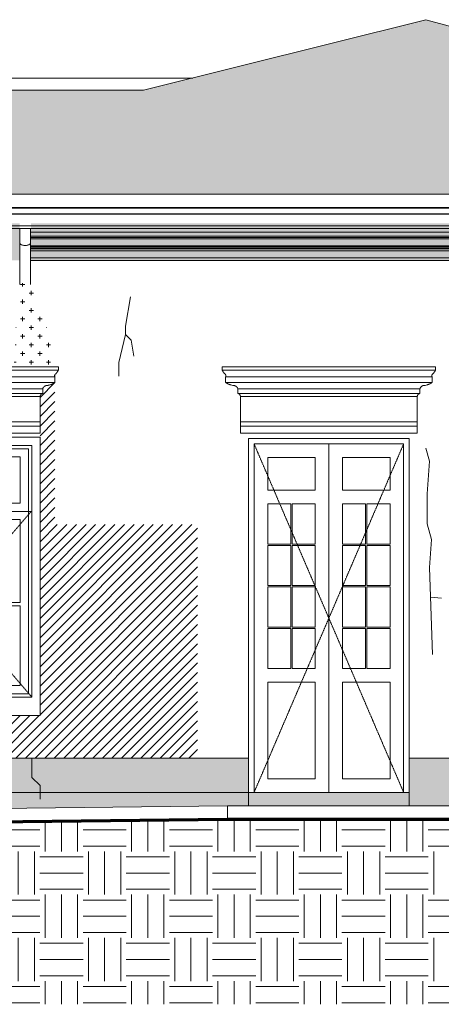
# Model space of a CAD drawing. Header units: millimetres. Extents: x -32191 to 39201, y -1740 to 8822.
# Tile 4 of 35: x -4956 to -1854, y -528 to 6708. Entities that reach past the tile are written whole.
import ezdxf

# ---------------------------------------------------------------- set-up
doc = ezdxf.new("R2010")
doc.units = ezdxf.units.MM
doc.linetypes.add('_Tracejado pequeno', pattern=[2.25, 1.5, -0.75])
for name, color, linetype, lineweight in [('A-DETL', 90, 'Continuous', 18), ('A-DETL-GENF', 92, 'Continuous', 18), ('A-DOOR', 31, 'Continuous', 18), ('A-DOOR-HDLN', 31, '_Tracejado pequeno', 18), ('A-FLOR', 192, 'Continuous', 18), ('A-FLOR-PATT', 8, 'Continuous', 70), ('A-GENM', 13, 'Continuous', 18), ('A-GLAZ', 151, 'Continuous', 18), ('A-GLAZ-HDLN', 1, '_Tracejado pequeno', 18), ('A-ROOF', 132, 'Continuous', 18), ('A-ROOF-OTLN', 132, 'Continuous', 18), ('A-ROOF-PATT', 132, 'Continuous', 18), ('A-WALL', 113, 'Continuous', 18)]:
    doc.layers.add(name, color=color, linetype=linetype, lineweight=lineweight)
pattern_1 = [(0, (-33699.78, 0), (317.5, 317.5), [317.5, -317.5]), (0, (-33699.78, 119.06), (317.5, 317.5), [317.5, -317.5]), (0, (-33699.78, 238.12), (317.5, 317.5), [317.5, -317.5]), (90, (-33660.1, 277.8), (-317.5, 317.5), [317.5, -317.5]), (90, (-33541.03, 277.8), (-317.5, 317.5), [317.5, -317.5]), (90, (-33421.97, 277.8), (-317.5, 317.5), [317.5, -317.5])]
pattern_2 = [(270, (-33699.78, 127), (127, 8e-15), [15.875, -111.125]), (0, (-33699.78, 127), (0, 127), [15.875, -111.125]), (270, (-33572.78, 127), (127, 8e-15), [15.875, -111.125]), (180, (-33572.78, 127), (-2e-14, -127), [15.875, -111.125]), (270, (-33636.28, 63.5), (127, 8e-15), [15.875, -111.125]), (180, (-33636.28, 63.5), (-2e-14, -127), [15.875, -111.125]), (90, (-33636.28, 63.5), (-127, 8e-15), [15.875, -111.125]), (0, (-33636.28, 63.5), (0, 127), [15.875, -111.125]), (90, (-33699.78, 0), (-127, 8e-15), [15.875, -111.125]), (0, (-33699.78, 0), (0, 127), [15.875, -111.125]), (90, (-33572.78, 0), (-127, 8e-15), [15.875, -111.125]), (180, (-33572.78, 0), (-2e-14, -127), [15.875, -111.125])]

# ---------------------------------------------------------------- blocks, each defined once
blk = doc.blocks.new('Door_CV_Sem Chanfre - Door_CV_Sem Chanfre-V1-ELEVAÇÃO 1 - MAPEAMENTO DE DANOS')
at = {"layer": 'A-DOOR'}
for p, q in [((-3231.1, 1030), (-3231.1, 3590)), ((-3231.1, 3590), (-2131.1, 3590)), ((-2681.1, 3590), (-2681.1, 1030)), ((-2681.1, 1030), (-2681.1, 3590)), ((-2131.1, 3590), (-2131.1, 1030)), ((-3131.1, 3250), (-3131.1, 3490)), ((-3131.1, 3490), (-2781.1, 3490)), ((-2781.1, 3490), (-2781.1, 3250)), ((-2581.1, 3490), (-2231.1, 3490)), ((-2581.1, 3250), (-2581.1, 3490)), ((-2231.1, 3490), (-2231.1, 3250)), ((-2781.1, 3250), (-3131.1, 3250)), ((-2231.1, 3250), (-2581.1, 3250)), ((-3131.1, 2855), (-3131.1, 3150)), ((-3131.1, 3150), (-2961.1, 3150)), ((-2961.1, 3150), (-2961.1, 2855)), ((-2951.1, 3150), (-2781.1, 3150)), ((-2951.1, 2855), (-2951.1, 3150)), ((-2781.1, 3150), (-2781.1, 2855)), ((-2581.1, 2855), (-2581.1, 3150)), ((-2581.1, 3150), (-2411.1, 3150)), ((-2411.1, 3150), (-2411.1, 2855)), ((-2401.1, 3150), (-2231.1, 3150)), ((-2401.1, 2855), (-2401.1, 3150)), ((-2231.1, 3150), (-2231.1, 2855)), ((-2961.1, 2855), (-3131.1, 2855)), ((-3131.1, 2550), (-3131.1, 2845)), ((-3131.1, 2845), (-2961.1, 2845)), ((-2961.1, 2845), (-2961.1, 2550)), ((-2781.1, 2855), (-2951.1, 2855)), ((-2951.1, 2845), (-2781.1, 2845)), ((-2951.1, 2550), (-2951.1, 2845)), ((-2781.1, 2845), (-2781.1, 2550)), ((-2411.1, 2855), (-2581.1, 2855)), ((-2581.1, 2550), (-2581.1, 2845)), ((-2581.1, 2845), (-2411.1, 2845)), ((-2411.1, 2845), (-2411.1, 2550)), ((-2231.1, 2855), (-2401.1, 2855)), ((-2401.1, 2845), (-2231.1, 2845)), ((-2401.1, 2550), (-2401.1, 2845)), ((-2231.1, 2845), (-2231.1, 2550)), ((-2961.1, 2550), (-3131.1, 2550)), ((-3131.1, 2245), (-3131.1, 2540)), ((-3131.1, 2540), (-2961.1, 2540)), ((-2961.1, 2540), (-2961.1, 2245)), ((-2781.1, 2550), (-2951.1, 2550)), ((-2951.1, 2540), (-2781.1, 2540)), ((-2951.1, 2245), (-2951.1, 2540)), ((-2781.1, 2540), (-2781.1, 2245)), ((-2411.1, 2550), (-2581.1, 2550)), ((-2581.1, 2245), (-2581.1, 2540)), ((-2581.1, 2540), (-2411.1, 2540)), ((-2411.1, 2540), (-2411.1, 2245)), ((-2231.1, 2550), (-2401.1, 2550)), ((-2401.1, 2540), (-2231.1, 2540)), ((-2401.1, 2245), (-2401.1, 2540)), ((-2231.1, 2540), (-2231.1, 2245)), ((-2961.1, 2245), (-3131.1, 2245)), ((-2781.1, 2245), (-2951.1, 2245)), ((-2411.1, 2245), (-2581.1, 2245)), ((-2231.1, 2245), (-2401.1, 2245)), ((-3131.1, 1940), (-3131.1, 2235)), ((-3131.1, 2235), (-2961.1, 2235)), ((-2961.1, 2235), (-2961.1, 1940)), ((-2951.1, 2235), (-2781.1, 2235)), ((-2951.1, 1940), (-2951.1, 2235)), ((-2781.1, 2235), (-2781.1, 1940)), ((-2581.1, 1940), (-2581.1, 2235)), ((-2581.1, 2235), (-2411.1, 2235)), ((-2411.1, 2235), (-2411.1, 1940)), ((-2401.1, 2235), (-2231.1, 2235)), ((-2401.1, 1940), (-2401.1, 2235)), ((-2231.1, 2235), (-2231.1, 1940)), ((-2961.1, 1940), (-3131.1, 1940)), ((-2781.1, 1940), (-2951.1, 1940)), ((-2411.1, 1940), (-2581.1, 1940)), ((-2231.1, 1940), (-2401.1, 1940)), ((-3131.1, 1130), (-3131.1, 1840)), ((-3131.1, 1840), (-2781.1, 1840)), ((-2781.1, 1840), (-2781.1, 1130)), ((-2581.1, 1130), (-2581.1, 1840)), ((-2581.1, 1840), (-2231.1, 1840)), ((-2231.1, 1840), (-2231.1, 1130)), ((-2781.1, 1130), (-3131.1, 1130)), ((-2231.1, 1130), (-2581.1, 1130))]:
    blk.add_line(p, q, dxfattribs=at)
at = {"layer": 'A-DOOR-HDLN'}
for p, q in [((-3231.1, 3590), (-2681.1, 2310)), ((-2681.1, 2310), (-2131.1, 3590)), ((-2681.1, 2310), (-3231.1, 1030)), ((-2131.1, 1030), (-2681.1, 2310))]:
    blk.add_line(p, q, dxfattribs=at)
blk = doc.blocks.new('Window_CV - Window_CV - 1 divisão-V3-ELEVAÇÃO 1 - MAPEAMENTO DE DANOS')
at = {"layer": 'A-GLAZ'}
for p, q in [((-12850.3, 3640), (-12850.3, 1594)), ((-11550.3, 3640), (-12850.3, 3640)), ((-11550.3, 1594), (-11550.3, 3640)), ((-12790.3, 3580), (-11610.3, 3580)), ((-12790.3, 1730), (-12790.3, 3580)), ((-12765.3, 3555), (-11635.3, 3555)), ((-12765.3, 3555), (-12765.3, 1755)), ((-11635.3, 1755), (-11635.3, 3555)), ((-11610.3, 3580), (-11610.3, 1730)), ((-12705.3, 3495), (-12705.3, 3154)), ((-12212.8, 3495), (-12705.3, 3495)), ((-12212.8, 3154), (-12212.8, 3495)), ((-11695.3, 3495), (-12187.8, 3495)), ((-12187.8, 3495), (-12187.8, 3154)), ((-11695.3, 3154), (-11695.3, 3495)), ((-12212.8, 3154), (-12705.3, 3154)), ((-11695.3, 3154), (-12187.8, 3154)), ((-12765.3, 3094), (-11635.3, 3094)), ((-12200.3, 3094), (-12765.3, 3094)), ((-11635.3, 3094), (-12200.3, 3094)), ((-12200.3, 1755), (-12200.3, 3094)), ((-12200.3, 3094), (-12200.3, 1755)), ((-12705.3, 2424.5), (-12705.3, 3034)), ((-12705.3, 3034), (-12260.3, 3034)), ((-12260.3, 3034), (-12260.3, 2424.5)), ((-12140.3, 2424.5), (-12140.3, 3034)), ((-12140.3, 3034), (-11695.3, 3034)), ((-11695.3, 3034), (-11695.3, 2424.5)), ((-12260.3, 2424.5), (-12705.3, 2424.5)), ((-12705.3, 2399.5), (-12705.3, 1815)), ((-12705.3, 2399.5), (-12260.3, 2399.5)), ((-12260.3, 1815), (-12260.3, 2399.5)), ((-11695.3, 2424.5), (-12140.3, 2424.5)), ((-12140.3, 2399.5), (-11695.3, 2399.5)), ((-12140.3, 2399.5), (-12140.3, 1815)), ((-11695.3, 1815), (-11695.3, 2399.5)), ((-12705.3, 1815), (-12260.3, 1815)), ((-12140.3, 1815), (-11695.3, 1815)), ((-12765.3, 1755), (-11635.3, 1755)), ((-11610.3, 1730), (-12790.3, 1730)), ((-12850.3, 1594), (-11550.3, 1594))]:
    blk.add_line(p, q, dxfattribs=at)
at = {"layer": 'A-GLAZ-HDLN'}
for p, q in [((-12790.3, 3094), (-11615.5, 3094)), ((-12790.3, 3094), (-12200.3, 2415)), ((-12200.3, 2415), (-11615.5, 3094)), ((-12200.3, 2415), (-12790.3, 1730)), ((-11610.3, 1730), (-12200.3, 2415))]:
    blk.add_line(p, q, dxfattribs=at)
blk = doc.blocks.new('Generic Models 24 - Generic Models 24-3312760-ELEVAÇÃO 1 - MAPEAMENTO DE DANOS')
at = {"layer": 'A-GENM'}
for p, q in [((-4955.6, 5173.8), (-4955.6, 5068.4)), ((-4875.6, 5068.4), (-4875.6, 5173.8)), ((-4955.6, 5068.4), (-4955.6, 4773)), ((-4875.6, 4773), (-4875.6, 5068.4)), ((-4955.6, 4773), (-4955.6, 4760.9)), ((-4875.6, 4760.9), (-4875.6, 4773))]:
    blk.add_line(p, q, dxfattribs=at)
blk.add_open_spline([(-4955.6, 5068.4), (-4955.6, 5066.7), (-4954.7, 5063.4), (-4951.3, 5059.4), (-4947.5, 5056.6), (-4942.8, 5054), (-4935.9, 5051.4), (-4926.1, 5049.5), (-4915.6, 5048.8), (-4905.2, 5049.5), (-4895.4, 5051.4), (-4888.4, 5054), (-4883.8, 5056.6), (-4879.9, 5059.4), (-4876.6, 5063.4), (-4875.6, 5066.7), (-4875.6, 5068.4)], degree=3, knots=[0, 0, 0, 0, 0.083333, 0.166667, 0.208333, 0.25, 0.333333, 0.416667, 0.5, 0.583333, 0.666667, 0.75, 0.791667, 0.833333, 0.916667, 1, 1, 1, 1], dxfattribs=at)
blk = doc.blocks.new('ornamento esquadrias - ornamento esquadrias-V4-ELEVAÇÃO 1 - MAPEAMENTO DE DANOS')
at = {"layer": 'A-GENM'}
for p, q in [((1533.6, 4158), (-35.8, 4158)), ((-35.8, 4158), (-35.8, 4133)), ((1533.6, 4133), (-35.8, 4133)), ((-35.8, 4133), (1533.6, 4133)), ((1533.6, 4133), (1533.6, 4158)), ((-10.8, 4083), (1508.6, 4083)), ((1508.6, 4083), (-10.8, 4083)), ((-10.8, 4083), (-10.8, 4043)), ((1508.6, 4043), (1508.6, 4083)), ((1508.6, 4043), (-10.8, 4043)), ((-10.8, 4043), (1508.6, 4043)), ((79.2, 3996.3), (1418.6, 3996.3)), ((1418.6, 3996.3), (79.2, 3996.3)), ((79.2, 3996.3), (79.2, 3961.3)), ((1418.6, 3961.3), (1418.6, 3996.3)), ((1418.6, 3961.3), (79.2, 3961.3)), ((79.2, 3961.3), (1418.6, 3961.3)), ((1398.9, 3938), (98.9, 3938)), ((98.9, 3938), (98.9, 3752.1)), ((98.9, 3938), (1398.9, 3938)), ((1398.9, 3752.1), (1398.9, 3938)), ((1398.9, 3752.1), (98.9, 3752.1)), ((98.9, 3752.1), (1398.9, 3752.1)), ((98.9, 3722.1), (98.9, 3752.1)), ((98.9, 3722.1), (1398.9, 3722.1)), ((98.9, 3669.1), (98.9, 3722.1)), ((98.9, 3722.1), (1398.9, 3722.1)), ((1398.9, 3752.1), (1398.9, 3722.1)), ((1398.9, 3722.1), (1398.9, 3669.1)), ((1398.9, 3669.1), (98.9, 3669.1))]:
    blk.add_line(p, q, dxfattribs=at)
for points, knots in [([(-17.2, 4106.4), (-18.8, 4108), (-21, 4110.4), (-23.8, 4113.7), (-25.5, 4115.8), (-26.7, 4117.5), (-28, 4119.2), (-29.1, 4120.9), (-30.1, 4122.5), (-31.1, 4124.1), (-32.1, 4125.7), (-33, 4127.4), (-34, 4129.3), (-34.8, 4130.8), (-35.3, 4132), (-35.7, 4132.7), (-35.8, 4133), (-35.8, 4133)], [0, 0, 0, 0, 0.142857, 0.214286, 0.285714, 0.321429, 0.357143, 0.428571, 0.464286, 0.5, 0.571429, 0.625, 0.678571, 0.785714, 0.839286, 0.892857, 1, 1, 1, 1]), ([(1533.6, 4133), (1533.6, 4133), (1533.4, 4132.6), (1532.7, 4131.1), (1532, 4129.7), (1531.1, 4128), (1530, 4125.9), (1528.9, 4124.1), (1527.9, 4122.5), (1526.6, 4120.5), (1525.2, 4118.5), (1523.8, 4116.6), (1522.9, 4115.3), (1521.6, 4113.7), (1520, 4111.8), (1517.9, 4109.4), (1516.1, 4107.6), (1515, 4106.4)], [0, 0, 0, 0, 0.142857, 0.214286, 0.285714, 0.357143, 0.428571, 0.5, 0.535714, 0.571429, 0.678571, 0.705357, 0.732143, 0.785714, 0.839286, 0.892857, 1, 1, 1, 1]), ([(-10.8, 4083), (-10.8, 4083), (-10.6, 4083.4), (-9.8, 4084.9), (-9, 4087.3), (-8.5, 4090.7), (-8.7, 4094.1), (-9.4, 4096.6), (-9.9, 4098.1), (-10.6, 4099.5), (-11.4, 4101), (-12.4, 4102.3), (-14, 4104.2), (-15.7, 4105.6), (-17.2, 4106.4)], [0, 0, 0, 0, 0.125, 0.25, 0.375, 0.5, 0.625, 0.6875, 0.71875, 0.75, 0.8125, 0.84375, 0.875, 1, 1, 1, 1]), ([(1515, 4106.4), (1514.2, 4106), (1512.8, 4105), (1511, 4103.3), (1509.6, 4101.7), (1508.7, 4100.3), (1508, 4098.8), (1507.2, 4097), (1506.5, 4094.1), (1506.2, 4089.3), (1507.4, 4085.4), (1508.4, 4083.4), (1508.6, 4083), (1508.6, 4083)], [0, 0, 0, 0, 0.0625, 0.125, 0.1875, 0.21875, 0.25, 0.3125, 0.375, 0.5, 0.75, 0.875, 1, 1, 1, 1]), ([(-10.8, 4043), (-9.1, 4041.7), (-5.6, 4039.1), (-0.9, 4036.1), (3.2, 4033.7), (7.4, 4031.5), (11.8, 4029.4), (16.3, 4027.5), (20.9, 4025.7), (29.2, 4023.1), (36.5, 4021.5), (41.5, 4020.8)], [-1, -1, -1, -1, -0.875, -0.75, -0.6875, -0.625, -0.5, -0.4375, -0.375, -0.25, 0, 0, 0, 0]), ([(41.5, 4020.8), (44.2, 4021), (48.2, 4020.8), (53.5, 4019.7), (56.7, 4018.7), (59.2, 4017.7), (61, 4016.8), (62.7, 4015.9), (64.4, 4014.9), (66.1, 4013.7), (67.7, 4012.5), (69.2, 4011.2), (70.6, 4009.8), (72, 4008.4), (73.7, 4006.3), (76.5, 4002.5), (78.3, 3998.9), (79.2, 3996.3)], [-1, -1, -1, -1, -0.833333, -0.75, -0.666667, -0.625, -0.583333, -0.541667, -0.5, -0.458333, -0.416667, -0.375, -0.333333, -0.291667, -0.25, -0.166667, 0, 0, 0, 0]), ([(1418.6, 3996.3), (1419.5, 3998.9), (1421.3, 4002.5), (1424.4, 4006.9), (1426.7, 4009.4), (1428.6, 4011.2), (1430.1, 4012.5), (1431.7, 4013.7), (1433.3, 4014.9), (1435, 4015.9), (1436.8, 4016.9), (1438.6, 4017.7), (1440.5, 4018.5), (1442.3, 4019.1), (1444.9, 4019.9), (1449.5, 4020.8), (1453.6, 4021), (1456.3, 4020.8)], [-1, -1, -1, -1, -0.833333, -0.75, -0.666667, -0.625, -0.583333, -0.541667, -0.5, -0.458333, -0.416667, -0.375, -0.333333, -0.291667, -0.25, -0.166667, 0, 0, 0, 0]), ([(1456.3, 4020.8), (1461.3, 4021.5), (1468.6, 4023.1), (1476.9, 4025.7), (1481.5, 4027.5), (1484.9, 4028.9), (1488.2, 4030.4), (1491.5, 4032), (1494.6, 4033.7), (1498.7, 4036.1), (1503.4, 4039.1), (1506.9, 4041.7), (1508.6, 4043)], [-1, -1, -1, -1, -0.75, -0.625, -0.5625, -0.5, -0.4375, -0.375, -0.3125, -0.25, -0.125, 0, 0, 0, 0]), ([(79.2, 3961.3), (80.1, 3961.1), (81.4, 3960.7), (83.2, 3960.1), (84.4, 3959.5), (85.6, 3958.9), (86.8, 3958.3), (87.9, 3957.6), (88.8, 3956.9), (89.5, 3956.4), (90.2, 3955.8), (91, 3955.1), (91.9, 3954.1), (92.8, 3953.1), (93.7, 3952.1), (94.4, 3951), (95.2, 3949.9), (95.9, 3948.7), (96.5, 3947.5), (97.2, 3945.8), (98.3, 3942.7), (98.8, 3939.9), (98.9, 3938)], [-1, -1, -1, -1, -0.916667, -0.875, -0.833333, -0.791667, -0.75, -0.708333, -0.666667, -0.645833, -0.625, -0.583333, -0.541667, -0.5, -0.458333, -0.416667, -0.375, -0.333333, -0.291667, -0.25, -0.166667, 0, 0, 0, 0]), ([(1398.9, 3938), (1399, 3939.9), (1399.5, 3942.7), (1400.7, 3946.2), (1401.7, 3948.3), (1402.6, 3949.9), (1403.3, 3951), (1404.1, 3952.1), (1405, 3953.1), (1405.9, 3954.1), (1406.8, 3955.1), (1407.8, 3955.9), (1408.8, 3956.8), (1409.9, 3957.6), (1411, 3958.3), (1412.2, 3958.9), (1413.4, 3959.5), (1414.6, 3960.1), (1416.3, 3960.7), (1417.7, 3961.1), (1418.6, 3961.3)], [-1, -1, -1, -1, -0.833333, -0.75, -0.666667, -0.625, -0.583333, -0.541667, -0.5, -0.458333, -0.416667, -0.375, -0.333333, -0.291667, -0.25, -0.208333, -0.166667, -0.125, -0.083333, 0, 0, 0, 0])]:
    blk.add_open_spline(points, degree=3, knots=knots, dxfattribs=at)
blk = doc.blocks.new('ornamento esquadrias - ornamento esquadrias-V5-ELEVAÇÃO 1 - MAPEAMENTO DE DANOS')
at = {"layer": 'A-GENM'}
for p, q in [((-4998.3, 4158), (-6240.8, 4158)), ((-6240.8, 4158), (-6240.8, 4133)), ((-4671.4, 4133), (-6240.8, 4133)), ((-6240.8, 4133), (-4671.4, 4133)), ((-4671.4, 4158), (-4998.3, 4158)), ((-4671.4, 4133), (-4671.4, 4158)), ((-6215.8, 4083), (-4696.4, 4083)), ((-4696.4, 4083), (-6215.8, 4083)), ((-6215.8, 4083), (-6215.8, 4043)), ((-4696.4, 4043), (-4696.4, 4083)), ((-4696.4, 4043), (-6215.8, 4043)), ((-6215.8, 4043), (-4696.4, 4043)), ((-6125.8, 3996.3), (-4803.3, 3996.3)), ((-4803.3, 3996.3), (-6125.8, 3996.3)), ((-6125.8, 3996.3), (-6125.8, 3961.3)), ((-4803.3, 3996.3), (-4786.4, 3996.3)), ((-4786.4, 3996.3), (-4803.3, 3996.3)), ((-4786.4, 3961.3), (-4786.4, 3996.3)), ((-4806.1, 3961.3), (-6125.8, 3961.3)), ((-6125.8, 3961.3), (-4806.1, 3961.3)), ((-4806.1, 3938), (-6106.1, 3938)), ((-6106.1, 3938), (-6106.1, 3752.1)), ((-6106.1, 3938), (-4806.1, 3938)), ((-4786.4, 3961.3), (-4806.1, 3961.3)), ((-4806.1, 3961.3), (-4786.4, 3961.3)), ((-4806.1, 3752.1), (-4806.1, 3938)), ((-4806.1, 3752.1), (-6106.1, 3752.1)), ((-6106.1, 3752.1), (-4806.1, 3752.1)), ((-6106.1, 3722.1), (-6106.1, 3752.1)), ((-6106.1, 3722.1), (-4806.1, 3722.1)), ((-6106.1, 3669.1), (-6106.1, 3722.1)), ((-6106.1, 3722.1), (-4806.1, 3722.1)), ((-4806.1, 3752.1), (-4806.1, 3722.1)), ((-4806.1, 3722.1), (-4806.1, 3669.1)), ((-4806.1, 3669.1), (-6106.1, 3669.1))]:
    blk.add_line(p, q, dxfattribs=at)
for points, knots in [([(-6222.2, 4106.4), (-6223.8, 4108), (-6226, 4110.4), (-6228.8, 4113.7), (-6230.5, 4115.8), (-6231.7, 4117.5), (-6233, 4119.2), (-6234.1, 4120.9), (-6235.1, 4122.5), (-6236.1, 4124.1), (-6237.1, 4125.7), (-6238, 4127.4), (-6239, 4129.3), (-6239.8, 4130.8), (-6240.3, 4132), (-6240.7, 4132.7), (-6240.8, 4133), (-6240.8, 4133)], [0, 0, 0, 0, 0.142857, 0.214286, 0.285714, 0.321429, 0.357143, 0.428571, 0.464286, 0.5, 0.571429, 0.625, 0.678571, 0.785714, 0.839286, 0.892857, 1, 1, 1, 1]), ([(-4671.4, 4133), (-4671.4, 4133), (-4671.6, 4132.6), (-4672.3, 4131.1), (-4673, 4129.7), (-4673.9, 4128), (-4675, 4125.9), (-4676.1, 4124.1), (-4677.1, 4122.5), (-4678.4, 4120.5), (-4679.8, 4118.5), (-4681.2, 4116.6), (-4682.1, 4115.3), (-4683.4, 4113.7), (-4685, 4111.8), (-4687.1, 4109.4), (-4688.9, 4107.6), (-4690, 4106.4)], [0, 0, 0, 0, 0.142857, 0.214286, 0.285714, 0.357143, 0.428571, 0.5, 0.535714, 0.571429, 0.678571, 0.705357, 0.732143, 0.785714, 0.839286, 0.892857, 1, 1, 1, 1]), ([(-6215.8, 4083), (-6215.8, 4083), (-6215.6, 4083.4), (-6214.8, 4084.9), (-6214, 4087.3), (-6213.5, 4090.7), (-6213.7, 4094.1), (-6214.4, 4096.6), (-6214.9, 4098.1), (-6215.6, 4099.5), (-6216.4, 4101), (-6217.4, 4102.3), (-6219, 4104.2), (-6220.7, 4105.6), (-6222.2, 4106.4)], [0, 0, 0, 0, 0.125, 0.25, 0.375, 0.5, 0.625, 0.6875, 0.71875, 0.75, 0.8125, 0.84375, 0.875, 1, 1, 1, 1]), ([(-4690, 4106.4), (-4690.8, 4106), (-4692.2, 4105), (-4694, 4103.3), (-4695.4, 4101.7), (-4696.3, 4100.3), (-4697, 4098.8), (-4697.8, 4097), (-4698.5, 4094.1), (-4698.8, 4089.3), (-4697.6, 4085.4), (-4696.6, 4083.4), (-4696.4, 4083), (-4696.4, 4083)], [0, 0, 0, 0, 0.0625, 0.125, 0.1875, 0.21875, 0.25, 0.3125, 0.375, 0.5, 0.75, 0.875, 1, 1, 1, 1]), ([(-6215.8, 4043), (-6214.1, 4041.7), (-6210.6, 4039.1), (-6205.9, 4036.1), (-6201.8, 4033.7), (-6197.6, 4031.5), (-6193.2, 4029.4), (-6188.7, 4027.5), (-6184.1, 4025.7), (-6175.8, 4023.1), (-6168.5, 4021.5), (-6163.5, 4020.8)], [-1, -1, -1, -1, -0.875, -0.75, -0.6875, -0.625, -0.5, -0.4375, -0.375, -0.25, 0, 0, 0, 0]), ([(-6163.5, 4020.8), (-6160.8, 4021), (-6156.8, 4020.8), (-6151.5, 4019.7), (-6148.3, 4018.7), (-6145.8, 4017.7), (-6144, 4016.8), (-6142.3, 4015.9), (-6140.6, 4014.9), (-6138.9, 4013.7), (-6137.3, 4012.5), (-6135.8, 4011.2), (-6134.4, 4009.8), (-6133, 4008.4), (-6131.3, 4006.3), (-6128.5, 4002.5), (-6126.7, 3998.9), (-6125.8, 3996.3)], [-1, -1, -1, -1, -0.833333, -0.75, -0.666667, -0.625, -0.583333, -0.541667, -0.5, -0.458333, -0.416667, -0.375, -0.333333, -0.291667, -0.25, -0.166667, 0, 0, 0, 0]), ([(-4786.4, 3996.3), (-4785.5, 3998.9), (-4783.8, 4002.3), (-4781.6, 4005.5), (-4780.9, 4006.3)], [-1, -1, -1, -1, -0.8333333, -0.7627864, -0.7627864, -0.7627864, -0.7627864]), ([(-4780.9, 4006.3), (-4780.8, 4006.5), (-4779.8, 4007.7), (-4778.3, 4009.4), (-4776.4, 4011.2), (-4774.9, 4012.5), (-4773.3, 4013.7), (-4771.7, 4014.9), (-4770, 4015.9), (-4768.2, 4016.9), (-4766.4, 4017.7), (-4764.5, 4018.5), (-4762.7, 4019.1), (-4760.1, 4019.9), (-4755.5, 4020.8), (-4751.4, 4021), (-4748.7, 4020.8)], [-0.7627864, -0.7627864, -0.7627864, -0.7627864, -0.75, -0.6666667, -0.625, -0.5833333, -0.5416667, -0.5, -0.4583333, -0.4166667, -0.375, -0.3333333, -0.2916667, -0.25, -0.1666667, 0, 0, 0, 0]), ([(-4745.8, 4021.3), (-4741.8, 4021.9), (-4735.5, 4023.4), (-4728.1, 4025.7), (-4723.5, 4027.5), (-4720.1, 4028.9), (-4716.8, 4030.4), (-4713.5, 4032), (-4710.4, 4033.7), (-4706.3, 4036.1), (-4701.6, 4039.1), (-4698.1, 4041.7), (-4696.4, 4043)], [-0.9511559, -0.9511559, -0.9511559, -0.9511559, -0.75, -0.625, -0.5625, -0.5, -0.4375, -0.375, -0.3125, -0.25, -0.125, 0, 0, 0, 0]), ([(-6125.8, 3961.3), (-6124.9, 3961.1), (-6123.6, 3960.7), (-6121.8, 3960.1), (-6120.6, 3959.5), (-6119.4, 3958.9), (-6118.2, 3958.3), (-6117.1, 3957.6), (-6116.2, 3956.9), (-6115.5, 3956.4), (-6114.8, 3955.8), (-6114, 3955.1), (-6113.1, 3954.1), (-6112.2, 3953.1), (-6111.3, 3952.1), (-6110.6, 3951), (-6109.8, 3949.9), (-6109.1, 3948.7), (-6108.5, 3947.5), (-6107.8, 3945.8), (-6107.2, 3944.1), (-6106.8, 3942.8), (-6106.8, 3942.4)], [-1, -1, -1, -1, -0.9166667, -0.875, -0.8333333, -0.7916667, -0.75, -0.7083333, -0.6666667, -0.6458333, -0.625, -0.5833333, -0.5416667, -0.5, -0.4583333, -0.4166667, -0.375, -0.3333333, -0.2916667, -0.25, -0.1666667, -0.131855, -0.131855, -0.131855, -0.131855]), ([(-4806.1, 3938), (-4806, 3939.9), (-4805.5, 3942.7), (-4804.3, 3946.2), (-4803.3, 3948.3), (-4802.4, 3949.9), (-4801.7, 3951), (-4800.9, 3952.1), (-4800, 3953.1), (-4799.1, 3954.1), (-4798.2, 3955.1), (-4797.2, 3955.9), (-4796.2, 3956.8), (-4795.1, 3957.6), (-4794, 3958.3), (-4792.8, 3958.9), (-4791.6, 3959.5), (-4790.4, 3960.1), (-4788.7, 3960.7), (-4787.3, 3961.1), (-4786.4, 3961.3)], [-1, -1, -1, -1, -0.833333, -0.75, -0.666667, -0.625, -0.583333, -0.541667, -0.5, -0.458333, -0.416667, -0.375, -0.333333, -0.291667, -0.25, -0.208333, -0.166667, -0.125, -0.083333, 0, 0, 0, 0])]:
    blk.add_open_spline(points, degree=3, knots=knots, dxfattribs=at)
for points in [[(-4748.7, 4020.8), (-4747.8, 4021), (-4746.8, 4021.1), (-4745.8, 4021.3)], [(-6106.8, 3942.4), (-6106.4, 3941), (-6106.2, 3939.5), (-6106.1, 3938)]]:
    blk.add_open_spline(points, degree=3, dxfattribs=at)
blk = doc.blocks.new('ORNAMENTO SUPERIOR - ORNAMENTO SUPERIOR-4323885-ELEVAÇÃO 1 - MAPEAMENTO DE DANOS')
at = {"layer": 'A-GENM'}
for p, q in [((-30071.1, 5328.7), (2089.7, 5328.7)), ((-4875.6, 5147.5), (-4872.3, 5147.5)), ((-4872.3, 5147.5), (1823.9, 5147.5)), ((-4872.3, 5116.7), (-4875.6, 5116.7)), ((-4872.3, 5106.7), (-4875.6, 5106.7)), ((-4872.3, 5096.7), (-4875.6, 5096.7)), ((1823.9, 5116.7), (-4872.3, 5116.7)), ((1823.9, 5106.7), (-4872.3, 5106.7)), ((1823.9, 5096.7), (-4872.3, 5096.7)), ((-4872.3, 5046.7), (-4875.7, 5046.7)), ((-4875.7, 5041.7), (-4872.3, 5041.7)), ((-4875.6, 5031.7), (-4872.3, 5031.7)), ((-4872.3, 5023.7), (-4875.6, 5023.7)), ((-4872.3, 5008.7), (-4875.6, 5008.7)), ((1823.9, 5046.7), (-4872.3, 5046.7)), ((-4872.3, 5041.7), (1823.9, 5041.7)), ((-4872.3, 5031.7), (1823.9, 5031.7)), ((1823.9, 5023.7), (-4872.3, 5023.7)), ((1823.9, 5008.7), (-4872.3, 5008.7)), ((-4872.3, 4958.7), (-4875.6, 4958.7)), ((-4872.3, 4938.7), (-4875.6, 4938.7)), ((1823.9, 4958.7), (-4872.3, 4958.7)), ((1823.9, 4938.7), (-4872.3, 4938.7))]:
    blk.add_line(p, q, dxfattribs=at)
blk = doc.blocks.new('Embasamento - Embasamento-4325691-ELEVAÇÃO 1 - MAPEAMENTO DE DANOS')
at = {"layer": 'A-GENM'}
for p, q in [((-7074.4, 1280), (-3646.9, 1280)), ((-3646.9, 1280), (-3271.1, 1280)), ((-3271.1, 1280), (-3271.1, 1030)), ((-2091.1, 930), (-2091.1, 1280)), ((-2091.1, 1280), (-1556.7, 1280)), ((-18159.1, 1030), (-3271.1, 1030)), ((-3271.1, 1030), (-3271.1, 930))]:
    blk.add_line(p, q, dxfattribs=at)

msp = doc.modelspace()

# ---------------------------------------------------------------- hatches: boundary and pattern name
at = {"layer": 'A-DETL-GENF'}
h = msp.add_hatch(dxfattribs=at)
h.set_pattern_fill('FP_5', color=34, style=0, pattern_type=2)
h.set_pattern_definition(pattern_2)
h.paths.add_polyline_path([(3363.8, 4938.7), (3363.8, 5008.7), (3393.7, 5008.7), (3456.7, 5046.7), (3516.7, 5046.7), (3516.7, 5096.7), (3526.6, 5097.1), (3546.1, 5116.7), (3546.1, 5147.5), (3573.8, 5232.4), (3628.8, 5287.4), (3628.8, 5329.1), (3388.8, 5329.1), (3388.8, 5549.1), (3363.8, 5549.1), (3363.8, 6160.6), (3413.8, 6279.4), (3093.7, 6279.3), (3024.3, 6173.5), (2943.8, 6071), (2860.4, 5981), (2767, 5895.6), (2666.8, 5818.3), (2558.2, 5748.4), (2448.8, 5690), (2332.6, 5639.9), (2212.6, 5599.7), (2089.7, 5569.1), (2089.7, 5202.4), (1903.8, 5202.4), (1903.9, 4938.7), (3358.6, 4938.7)], flags=0)
h.paths.add_polyline_path([(1807.8, 4938.7), (1823.9, 4938.7), (1823.9, 5211.1), (-4872.3, 5211.1), (-4872.3, 4938.7), (1661.9, 4938.7)], flags=0)
h.paths.add_polyline_path([(-21684.9, 4938.7), (-11361.1, 4938.7), (-11361.1, 5211.1), (-21806.1, 5211.1), (-21805.6, 4938.7), (-21717.6, 4938.7)], flags=0)
h.paths.add_polyline_path([(-29856.3, 4938.7), (-28877.4, 4938.7), (-28877.4, 5211.1), (-30071.1, 5211.1), (-30071.1, 4938.7)], flags=0)
h.paths.add_polyline_path([(-28785.4, 4938.7), (-21886.1, 4938.7), (-21886.1, 5211.1), (-28785.4, 5211.1), (-28785.4, 4957.1)], flags=0)
h.paths.add_polyline_path([(-5043.7, 4938.7), (-4956.1, 4938.7), (-4956.1, 5211.1), (-11279.3, 5211.1), (-11279.3, 4938.7), (-5050.3, 4938.7)], flags=0)
h = msp.add_hatch(dxfattribs=at)
h.set_pattern_fill('FP_5', color=34, style=0, pattern_type=2)
h.set_pattern_definition(pattern_2)
h.paths.add_polyline_path([(-4668.7, 4158), (-4709.8, 4199.2), (-4727.2, 4297.6), (-4731.4, 4359), (-4745.2, 4419), (-4768.2, 4476), (-4800, 4528.7), (-4839.6, 4575.8), (-4849.9, 4773), (-4966, 4773), (-4998.3, 4158), (-4671.4, 4158)], flags=0)
h = msp.add_hatch(dxfattribs=at)
h.set_pattern_fill('FP_6', color=231, style=0, pattern_type=2)
h.set_pattern_definition([(45, (-33699.78, 0), (-35.35534, 35.35534), [])])
h.paths.add_polyline_path([(-298.1, 1280), (-490.5, 3764.1), (-513.7, 3830.5), (-537.8, 3884.7), (-563.2, 3928.8), (-589.7, 3962.2), (-617.3, 3984.7), (-643.4, 3995.6), (-671.8, 3995.6), (-699.8, 3984), (-727.1, 3961.1), (-753.6, 3927.2), (-778.9, 3882.7), (-802.9, 3828.2), (-825.2, 3764.1), (-844.8, 3694.3), (-863.1, 3613.9), (-879, 3526.5), (-892.4, 3433.1), (-903.1, 3334.8), (-911.1, 3457.7), (-920.9, 3562), (-933.2, 3661.1), (-948, 3753.8), (-965, 3839.1), (-984, 3915.9), (-1001.7, 3975), (-1023.8, 4033.7), (-1047.4, 4081.7), (-1071.9, 4118.5), (-1097.3, 4143.5), (-1123.1, 4156.5), (-1149.1, 4157.3), (-1175, 4145.9), (-1200.4, 4122.5), (-1225.1, 4087.3), (-1248.8, 4040.8), (-1271.2, 3983.4), (-1294.4, 3906.2), (-1313.2, 3828.2), (-1329.9, 3741.8), (-1344.3, 3648.2), (-1356.3, 3548.4), (-1365.7, 3443.5), (-1372.5, 3334.8), (-1376.3, 3238.6), (-1377.9, 3126.2), (-1556.7, 1280), (-672.8, 1280)], flags=0)
h.paths.add_polyline_path([(-28901.1, 1280), (-28901.1, 1941.4), (-28859, 1924.6), (-28859, 1941.5), (-28824.2, 1927), (-28824.2, 1949.2), (-28786.5, 1949.2), (-28786.5, 1954.8), (-28761.1, 1954.8), (-28761.1, 1280), (-22016.1, 1280), (-21978.6, 2408.2), (-21954.9, 2408.2), (-21954.9, 2395.7), (-21923.7, 2408.2), (-21886.8, 2408.2), (-21886.8, 2373.5), (-21810.6, 2402.1), (-21810.6, 2352.5), (-21738.1, 2378.1), (-21733.4, 2211.1), (-21733.4, 2379.7), (-21731.5, 2380.4), (-21707.9, 1311.4), (-21886.8, 1280), (-14822.7, 1280), (-15271.1, 1594), (-16571.1, 1594), (-16571.1, 2450), (-17501.4, 2450), (-17502.1, 2432.7), (-17510.6, 2289.2), (-17517.9, 2190.5), (-17528.2, 2078.5), (-17540, 1973.7), (-17553.1, 1877.3), (-17567.5, 1790.1), (-17583, 1712.8), (-17599.5, 1646.2), (-17616.8, 1590.8), (-17634.8, 1547.3), (-17653.3, 1515.8), (-17672.1, 1496.9), (-17691.1, 1490.5), (-17710.1, 1496.9), (-17729, 1515.8), (-17747.5, 1547.3), (-17766.4, 1594), (-17782.8, 1646.2), (-17799.2, 1712.8), (-17782.8, 1712.8), (-17782.8, 1730), (-17799.2, 1730), (-17799.2, 1877.3), (-17814.7, 1877.3), (-17814.7, 1973.7), (-17829.1, 1973.7), (-17829.1, 1984.6), (-17842.3, 1982.3), (-17842.3, 2190.5), (-17854, 2190.5), (-17854, 2230.5), (-17864.3, 2228.7), (-17864.3, 2432.7), (-17873, 2432.7), (-17873, 2435), (-17828.1, 2450), (-19236.1, 2450), (-19236.1, 1594), (-20536.1, 1594), (-20536.1, 2117.3), (-20867.4, 2200.1), (-21088.5, 2256.5), (-21292.5, 2309.9), (-21480.3, 2360.4), (-21652.7, 2408.2), (-21810.6, 2453.4), (-21975.5, 2502.4), (-22086.4, 2536.6), (-22206, 2574.8), (-22325.4, 2614.9), (-22412.9, 2645.5), (-22502, 2678.2), (-22582.6, 2709.4), (-22655.7, 2739.1), (-22722.1, 2767.5), (-22782.6, 2794.8), (-22838.1, 2821.2), (-22889.2, 2846.8), (-22936, 2872.3), (-22957.9, 2885.1), (-22978.8, 2898), (-22998.8, 2911.1), (-23017.9, 2924.4), (-23036.1, 2937.9), (-23053.5, 2951.8), (-23070, 2966.1), (-23085.8, 2980.9), (-23100.8, 2996.1), (-23115, 3011.9), (-23128.6, 3028.3), (-23141.5, 3045.4), (-23153.8, 3063.2), (-23165.5, 3081.8), (-23176.6, 3101.2), (-23192.7, 3133.4), (-23197.2, 3142.8), (-23206.8, 3165), (-23215.9, 3188.3), (-23224.6, 3212.8), (-23232.9, 3238.3), (-23241, 3266), (-23248.4, 3293.2), (-23255.7, 3322.6), (-23269.5, 3385.7), (-23282.5, 3454.7), (-23294.9, 3529), (-23306.7, 3607.2), (-23323.7, 3728.8), (-23357.1, 3970.8), (-23368.5, 4046), (-23381.8, 4123.8), (-23392.7, 4179.8), (-23402.2, 4221.7), (-23408.9, 4247.5), (-23414.9, 4268.4), (-23421.1, 4287.7), (-23426.4, 4303), (-23435.9, 4326.4), (-23440.7, 4337.1), (-23447.9, 4351), (-23455, 4362.8), (-23462.1, 4372.7), (-23469.1, 4380.6), (-23475.9, 4386.5), (-23482.6, 4390.6), (-23489.1, 4392.8), (-23496.8, 4392.8), (-23501.1, 4391.7), (-23506.7, 4388.6), (-23511.9, 4383.7), (-23516.8, 4377.2), (-23521.1, 4369.1), (-23525, 4359.3), (-23528.4, 4348), (-23531.3, 4335.1), (-23533.5, 4320.8), (-23535.3, 4303), (-23536.8, 4268.2), (-23539.4, 4123.8), (-23543.1, 4046), (-23545.4, 4008.9), (-23548, 3970.8), (-23554.6, 3892), (-23562.5, 3810.9), (-23571.4, 3728.8), (-23582.1, 3640), (-23591.4, 3567.7), (-23606.9, 3454.7), (-23626.2, 3322.6), (-23643.2, 3212.8), (-23667.5, 3063.2), (-23693.3, 2911.1), (-23706.6, 2834.6), (-23961.1, 2580), (-23961.1, 1594), (-25287.6, 1594), (-25473.2, 1625.5), (-25588.7, 1643.7), (-25767, 1668.3), (-25873.6, 1681.7), (-26006.5, 1696.3), (-26136.9, 1708.7), (-26263, 1718.6), (-26384.8, 1726.4), (-26502.4, 1732.2), (-26615.7, 1736), (-26724.9, 1738.1), (-26829.9, 1738.5), (-26930.9, 1737.6), (-27027.8, 1735.3), (-27120.7, 1731.9), (-27227.3, 1726.4), (-27344.5, 1718.6), (-27376, 1716.3), (-27466.6, 1708.7), (-27596.9, 1696), (-27725.7, 1681.7), (-27940.4, 1657), (-27985.4, 1652.6), (-28027, 1649.1), (-28065.2, 1646.7), (-28105.3, 1645.6), (-28132, 1645.8), (-28160.8, 1647.2), (-28186.7, 1649.9), (-28209.8, 1653.8), (-28230.4, 1658.9), (-28248.5, 1665.1), (-28264.2, 1672.4), (-28277.8, 1680.9), (-28289.4, 1690.4), (-28299, 1700.9), (-28307, 1712.5), (-28313.3, 1725), (-28318.2, 1738.5), (-28321.7, 1752.9), (-28324.7, 1776.3), (-28325.6, 1791.1), (-28325.7, 1814.8), (-28325.1, 1874.8), (-28326.9, 1893.1), (-28330.7, 1910.7), (-28337.1, 1927.3), (-28346.6, 1942.5), (-28359.8, 1956.2), (-28377.3, 1967.8), (-28399.7, 1977.2), (-28427.2, 1984.1), (-28459.3, 1988.6), (-28495.3, 1991.1), (-28534.2, 1991.7), (-28575.4, 1990.7), (-28617.9, 1988.4), (-28688.9, 1982.2), (-28704.2, 1980.7), (-28786.5, 1970.7), (-28859, 1960.1), (-28901.1, 1952.9), (-28920.7, 1949.2), (-28948, 1943.4), (-28973.5, 1937.1), (-28997.2, 1930.3), (-29019.4, 1922.8), (-29040.5, 1914.7), (-29060.7, 1905.6), (-29080.2, 1895.6), (-29099.3, 1884.5), (-29118.2, 1872.2), (-29137.2, 1858.7), (-29214.6, 1800.8), (-29234.3, 1787.8), (-29254.1, 1776.3), (-29274.2, 1766.9), (-29294.4, 1760), (-29314.8, 1756.1), (-29337.7, 1756.1), (-29358, 1760), (-29377, 1767.3), (-29398.1, 1780.2), (-29419.5, 1798.6), (-29441.1, 1822.8), (-29462.8, 1853.4), (-29485, 1890.1), (-29507.7, 1931.7), (-29608.7, 2127.3), (-29637.6, 2178.1), (-29668.5, 2227.5), (-29701.5, 2274.5), (-29737, 2318.1), (-29775, 2357.1), (-29815.9, 2390.6), (-29859.9, 2417.3), (-29908.6, 2436.7), (-29958, 2446.7), (-30012.6, 2447.1), (-30071.1, 2436.7), (-30071.1, 1280), (-29294.4, 1280)], flags=0)
h.paths.add_polyline_path([(-11252.8, 1280), (-9371.1, 1280), (-9371.1, 2450), (-11252.8, 2450), (-11252.8, 1594), (-12850.3, 1594), (-12850.3, 1280), (-11332.5, 1280)], flags=0)
h.paths.add_polyline_path([(-7074.4, 1280), (-3646.9, 1280), (-3646.9, 2998.4), (-4696.4, 2998.4), (-4696.4, 4043), (-4806.1, 3995.1), (-4806.1, 1594), (-6106.1, 1594), (-6106.1, 3941.6), (-6194.4, 4029.9), (-6194.4, 2849.9), (-7074.4, 2849.9), (-7074.4, 1344)], flags=0)
h = msp.add_hatch(color=254, dxfattribs=at)
h.paths.add_polyline_path([(-30156.1, 58.4), (-29283, 103.6), (-29153.8, 143.5), (-29383.6, 124), (-28901.1, 309.3), (-28901.1, 572.8), (-30156.1, 507.7), (-30156.1, 408.5)], flags=0)
h.paths.add_polyline_path([(-28405.6, 149.1), (-27521.6, 194.8), (-27521.6, 282.2), (-27750.5, 262.7)], flags=0)
h.paths.add_polyline_path([(-25186.9, 315.8), (-23396.7, 408.5), (-25186.9, 408.5)], flags=0)
h.paths.add_polyline_path([(-22852.2, 436.7), (-21868, 487.7), (-21880.9, 489.4), (-21893, 494.4), (-21903.3, 502.4), (-21897.2, 494.4), (-21918, 494.4), (-21918, 518.4), (-22852.2, 518.4), (-22852.2, 512.7)], flags=0)
h.paths.add_polyline_path([(-28761.1, 445.7), (-28529.6, 451.9), (-28406.6, 499.2), (-24915.6, 680), (-24125, 680), (-23649.4, 745.6), (-22985.2, 780), (-21684.9, 780), (-21684.9, 847.4), (-21235.7, 870.6), (-20707.5, 861.1), (-19679.8, 948.4), (-18182.9, 936.6), (-18182.9, 780), (-16601.1, 780), (-16601.1, 775.6), (-18182.9, 757.1), (-18182.9, 678.6), (-16225.8, 780), (-3426, 930), (3383.9, 930), (3383.9, 1280), (1338.9, 1280), (1338.9, 1030), (158.9, 1030), (158.9, 1280), (-2091.1, 1280), (-2091.1, 1030), (-3271.1, 1030), (-3271.1, 1280), (-7911.1, 1280), (-7911.1, 1030), (-9111.1, 1030), (-9111.1, 1280), (-10621.1, 1280), (-16601.1, 1209.9), (-28761.1, 580), (-28761.1, 480.8)], flags=0)
h.paths.add_polyline_path([(-21868, 487.7), (-21684.9, 497.2), (-21684.9, 512.7), (-21819.1, 512.7), (-21843, 494.4), (-21855, 489.4)], flags=0)
h.paths.add_polyline_path([(-11175.2, 846.5), (-11178.8, 848.1), (-11178.8, 847), (-11188.1, 848.2), (-11200.2, 853.2), (-11210.5, 861.2), (-11218.5, 871.5), (-11223.5, 883.6), (-11225.2, 896.5), (-11223.5, 909.5), (-11218.5, 921.5), (-11210.5, 931.9), (-11200.2, 939.8), (-11188.1, 944.8), (-11175.2, 946.5), (-11162.2, 944.8), (-11150.2, 939.8), (-11139.8, 931.9), (-11131.9, 921.5), (-11126.9, 909.5), (-11125.2, 896.5), (-11126.9, 883.6), (-11131.9, 871.5), (-11139.8, 861.2), (-11150.2, 853.2), (-11162.2, 848.2), (-11162.2, 851.9)], flags=0)
h.paths.add_polyline_path([(-4053.6, 930), (-4066.5, 931.7), (-4078.6, 936.7), (-4089, 944.8), (-4096.9, 955), (-4101.9, 967.1), (-4103.6, 980), (-4101.9, 992.9), (-4095.6, 1006.6), (-4088.9, 1015.4), (-4078.6, 1023.3), (-4066.5, 1028.3), (-4053.6, 1030), (-4040.6, 1028.3), (-4028.6, 1023.3), (-4018.2, 1015.4), (-4010.3, 1005), (-4005.3, 992.9), (-4003.6, 980), (-4005.3, 967.1), (-4010.3, 955), (-4018.2, 944.6), (-4028.6, 936.7)], flags=0)
msp.add_hatch(color=1, dxfattribs=at).paths.add_polyline_path([(-4053.6, 930), (-4028.6, 936.7), (-4018.2, 944.6), (-4010.3, 955), (-4005.3, 967.1), (-4003.6, 980), (-4005.3, 992.9), (-4010.5, 1005.3), (-4018.2, 1015.4), (-4028.6, 1023.3), (-4040.6, 1028.3), (-4053.6, 1030), (-4066.5, 1028.3), (-4078.6, 1023.3), (-4088.9, 1015.4), (-4096.9, 1005), (-4101.9, 992.9), (-4103.6, 980), (-4101.9, 967.1), (-4096.9, 955), (-4088.9, 944.6), (-4078.6, 936.7), (-4066.5, 931.7)], flags=0)
at = {"layer": 'A-FLOR-PATT', "lineweight": 18}
h = msp.add_hatch(dxfattribs=at)
h.set_pattern_fill('FP_4', color=256, style=0, pattern_type=2)
h.set_pattern_definition(pattern_1)
h.paths.add_polyline_path([(-8844.2, -527.7), (-3426, -527.7), (-3426, 830), (-16225.8, 680), (-16225.8, -527.7), (-9111.1, -527.7)], flags=0)
h = msp.add_hatch(dxfattribs=at)
h.set_pattern_fill('FP_4', color=256, style=0, pattern_type=2)
h.set_pattern_definition(pattern_1)
h.paths.add_polyline_path([(-3426, -527.7), (5163.9, -527.7), (5163.9, 830), (-3426, 830), (-3426, -140)], flags=0)
at = {"layer": 'A-ROOF-PATT'}
h = msp.add_hatch(dxfattribs=at)
h.set_pattern_fill('FP_3', color=256, style=0, pattern_type=2)
h.set_pattern_definition([(308.171, (486.194, 9143.8), (266.702737, -282.72759), [4.316, -427.236]), (0, (471.526, 9140.41), (0, 56.546), [17.335, -249.364]), (286.287, (479.527, 9172.356), (266.6998212, -904.73113249), [33.284, -6623.526]), (0, (267.5, 9144.65), (0, 56.546), [46.672, -220.027]), (0, (267.5, 9140.41), (0, 56.546), [45.339, -221.361]), (324.75, (463.525, 9146.063), (266.7010014, -169.6364816), [9.797, -969.95]), (341.747, (451.523, 9150.021), (533.4016194, -169.6372911), [12.637, -2514.845]), (349.002, (435.521, 9153.131), (2933.70406785, -565.43547804), [16.301, -3243.982]), (355.721, (412.852, 9154.827), (800.10070726, -56.5387005), [22.733, -4523.843]), (358.265, (400.85, 9158.785), (266.7002429, -0.0008396), [18.678, -1849.079]), (355.534, (419.519, 9158.22), (2933.7020579, -226.1597279), [25.414, -5057.322]), (350.373, (444.856, 9156.241), (1066.799323, -169.643475), [20.288, -1332.258]), (342.861, (464.858, 9152.848), (2400.3109212, -735.0806388), [15.35, -3054.696]), (73.713, (312.839, 9140.408), (1600.19541243, 5484.93408275), [33.284, -6623.526]), (71.981, (322.174, 9115.811), (266.705408, 848.1833981), [25.866, -1698.53]), (288.019, (471.526, 9140.408), (266.7060756, -791.6378586), [25.866, -1698.53]), (0, (390.18, 9154.827), (0, 56.546), [22.669, -244.031]), (5.101, (364.846, 9152.565), (1866.90118184, 169.62512038), [25.437, -5062.014]), (10.803, (351.511, 9150.021), (266.7003244, 56.5444875), [13.576, -2701.545]), (16.532, (338.176, 9146.063), (533.401706, 169.634409), [13.91, -1377.096]), (35.25, (330.175, 9140.408), (533.401929, 395.820364), [9.797, -969.95]), (0, (312.84, 9140.41), (0, 56.546), [17.335, -249.364]), (51.829, (312.84, 9140.408), (0.000956, 56.545557), [4.316, -427.236]), (34.155, (315.506, 9143.801), (1066.8096709, 735.0873754), [8.057, -1603.394]), (17.139, (322.174, 9148.325), (533.4024608, 169.6338103), [15.35, -3054.696]), (9.627, (336.842, 9152.848), (266.6992313, 56.5473477), [20.288, -1332.258]), (4.466, (356.845, 9156.241), (2133.601316, 169.62021398), [25.414, -5057.322]), (1.735, (382.181, 9158.22), (1600.1994873, 56.5489004), [18.678, -1849.079]), (325.845, (479.527, 9148.325), (266.701954, -169.6359496), [8.057, -1603.394]), (0, (487.53, 9144.65), (0, 56.546), [46.672, -220.027]), (0, (488.86, 9140.41), (0, 56.546), [45.339, -221.361])])
h.paths.add_polyline_path([(-12638, 5425.2), (2089.7, 5425.2), (2089.7, 5569.6), (2094.7, 5570.8), (2094.7, 5579.1), (2128.4, 5579.1), (2172.9, 5590), (-1968, 6708.1), (-4043.8, 6189.1), (-27444.8, 6189.2), (-30500.8, 5425.2), (-12783.9, 5425.2)], flags=0)

# ---------------------------------------------------------------- linework, layer by layer
at = {"layer": 'A-DETL'}
for p, q in [((-4140.1, 4671.9), (-4178.3, 4455.3)), ((-4178.3, 4455.3), (-4178.3, 4395.3)), ((-4178.3, 4395.3), (-4225.2, 4189.2)), ((-4178.3, 4395.3), (-4135.8, 4352.8)), ((-4135.8, 4352.8), (-4115, 4234.7)), ((-4225.2, 4189.2), (-4225.2, 4089.2)), ((-1967.1, 3559.5), (-1941.1, 3462.7)), ((-1941.1, 3462.7), (-1957.9, 3223.2)), ((-1957.9, 3223.2), (-1957.9, 3003.2)), ((-1957.9, 3003.2), (-1926.8, 2887.5)), ((-1926.8, 2887.5), (-1941.1, 2683.2)), ((-1941.1, 2683.2), (-1918.8, 2043.6)), ((-1933.4, 2463.3), (-1853.6, 2457.8)), ((-4866.1, 1280), (-4866.1, 1140)), ((-4866.1, 1140), (-4806.1, 1080)), ((-4806.1, 1080), (-4806.1, 980))]:
    msp.add_line(p, q, dxfattribs=at)
at = {"layer": 'A-FLOR'}
for p, q in [((-16225.8, 780), (-3426, 930)), ((-3426, 930), (4726.7, 930)), ((-3426, 930), (-3426, 830))]:
    msp.add_line(p, q, dxfattribs=at)
at = {"layer": 'A-FLOR', "lineweight": 70}
for p, q in [((-3426, 830), (-16225.8, 680)), ((5163.9, 830), (-3426, 830))]:
    msp.add_line(p, q, dxfattribs=at)
at = {"layer": 'A-ROOF'}
for p, q in [((-4043.8, 6189.1), (-1968, 6708.1)), ((2172.9, 5590), (-1968, 6708.1)), ((-4043.8, 6189.1), (-16110.5, 6189.1)), ((-30500.8, 5425.2), (2089.7, 5425.2))]:
    msp.add_line(p, q, dxfattribs=at)
at = {"layer": 'A-ROOF-OTLN'}
for p, q in [((2089.7, 5322.2), (-30722.8, 5322.2)), ((2089.7, 5282.5), (-30719.3, 5282.5)), ((2089.7, 5322.6), (-30717.8, 5322.6)), ((2089.7, 5322.7), (-30507.2, 5322.7)), ((2089.7, 5279), (-30699.8, 5279)), ((2089.7, 5193.5), (-28877.4, 5193.5)), ((2089.7, 5173.8), (-28785.4, 5173.8))]:
    msp.add_line(p, q, dxfattribs=at)
at = {"layer": 'A-WALL'}
for p, q in [((-3682.7, 6279.4), (-6786, 6279.4)), ((-3271.1, 1280), (-3271.1, 3630)), ((-3271.1, 3630), (-2091.1, 3630)), ((-2091.1, 3630), (-2091.1, 1280)), ((-2091.1, 1030), (-3271.1, 1030))]:
    msp.add_line(p, q, dxfattribs=at)

# ---------------------------------------------------------------- block references
at = {"layer": 'A-DOOR'}
msp.add_blockref('Door_CV_Sem Chanfre - Door_CV_Sem Chanfre-V1-ELEVAÇÃO 1 - MAPEAMENTO DE DANOS', (0, 0), dxfattribs=at)
at = {"layer": 'A-GENM'}
for name, p in [('ORNAMENTO SUPERIOR - ORNAMENTO SUPERIOR-4323885-ELEVAÇÃO 1 - MAPEAMENTO DE DANOS', (0, 0)), ('Generic Models 24 - Generic Models 24-3312760-ELEVAÇÃO 1 - MAPEAMENTO DE DANOS', (0, 0)), ('ornamento esquadrias - ornamento esquadrias-V5-ELEVAÇÃO 1 - MAPEAMENTO DE DANOS', (0, 0)), ('ornamento esquadrias - ornamento esquadrias-V4-ELEVAÇÃO 1 - MAPEAMENTO DE DANOS', (-3430, 0)), ('Embasamento - Embasamento-4325691-ELEVAÇÃO 1 - MAPEAMENTO DE DANOS', (0, 0))]:
    msp.add_blockref(name, p, dxfattribs=at)
at = {"layer": 'A-GLAZ'}
msp.add_blockref('Window_CV - Window_CV - 1 divisão-V3-ELEVAÇÃO 1 - MAPEAMENTO DE DANOS', (6744.2, 0), dxfattribs=at)

doc.saveas('drawing.dxf')
